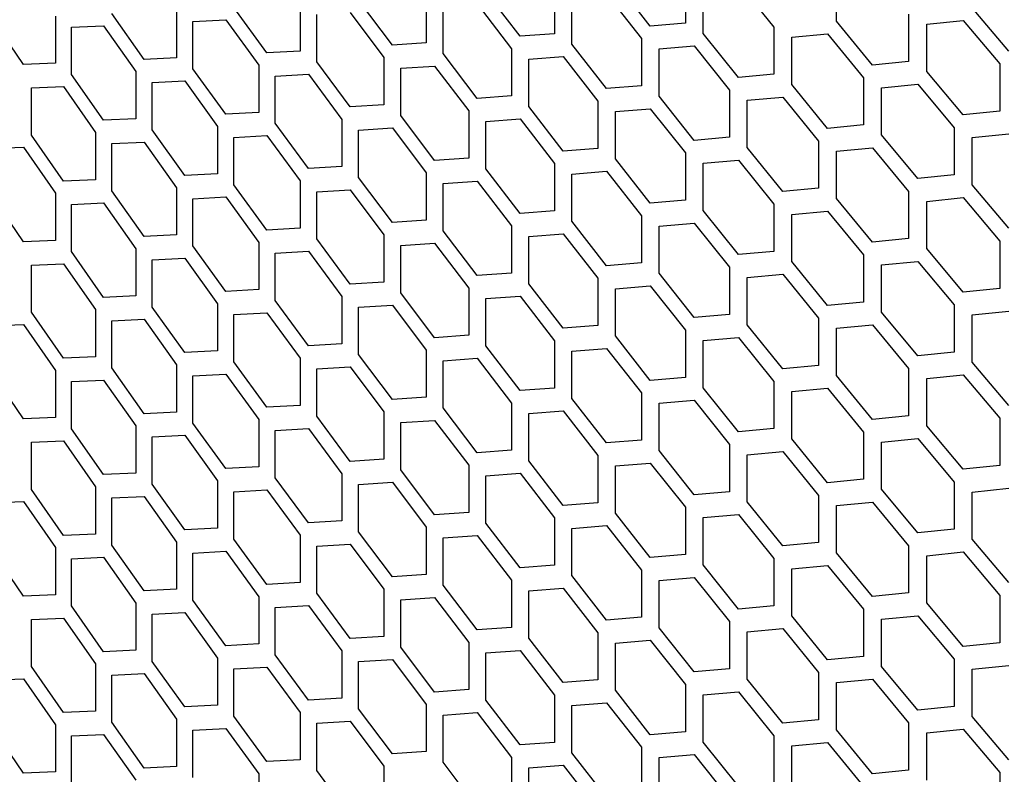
# Model space of a CAD drawing. Header units: millimetres. Extents: x 26293 to 29282, y 1612 to 3704.
# Tile 21 of 48: x 28517 to 28613, y 2714 to 2787. Entities that reach past the tile are written whole.
import ezdxf

# ---------------------------------------------------------------- set-up
doc = ezdxf.new("R2010")
doc.units = ezdxf.units.MM
doc.layers.add('5', color=251, linetype='Continuous')

msp = doc.modelspace()

# ---------------------------------------------------------------- linework, layer by layer
at = {"layer": '5'}
for p, q in [((28581.902, 2791.601), (28581.902, 2787.018)), ((28596.562, 2787.196), (28596.562, 2791.779)), ((28578.495, 2786.731), (28575.103, 2791.036)), ((28587.043, 2790.903), (28590.491, 2786.631)), ((28556.746, 2789.668), (28556.746, 2785.086)), ((28565.862, 2785.736), (28562.533, 2790.074)), ((28569.208, 2790.571), (28569.208, 2785.989)), ((28574.258, 2789.822), (28577.645, 2785.515)), ((28583.612, 2786.02), (28583.612, 2790.602)), ((28544.518, 2788.89), (28544.518, 2784.308)), ((28553.462, 2784.867), (28550.195, 2789.238)), ((28561.703, 2788.869), (28565.028, 2784.528)), ((28570.888, 2784.973), (28570.888, 2789.555)), ((28529.372, 2783.498), (28526.233, 2787.934)), ((28532.528, 2788.234), (28532.528, 2783.652)), ((28541.297, 2784.121), (28538.094, 2788.525)), ((28546.134, 2783.259), (28546.134, 2787.841)), ((28549.381, 2788.041), (28552.643, 2783.667)), ((28558.394, 2784.054), (28558.394, 2788.636)), ((28603.56, 2787.877), (28603.56, 2783.295)), ((28613.285, 2784.293), (28609.735, 2788.504)), ((28517.69, 2782.993), (28514.616, 2787.461)), ((28520.781, 2787.698), (28520.781, 2783.116)), ((28534.113, 2787.169), (28537.295, 2787.337)), ((28534.113, 2782.587), (28534.113, 2787.169)), ((28537.295, 2787.337), (28540.495, 2782.93)), ((28581.902, 2787.018), (28578.495, 2786.731)), ((28600.053, 2782.95), (28596.562, 2787.196)), ((28605.32, 2786.908), (28608.85, 2787.267)), ((28605.32, 2782.326), (28605.32, 2786.908)), ((28608.85, 2787.267), (28612.396, 2783.054)), ((28522.333, 2786.617), (28525.451, 2786.753)), ((28522.333, 2782.035), (28522.333, 2786.617)), ((28525.451, 2786.753), (28528.586, 2782.315)), ((28569.208, 2785.989), (28565.862, 2785.736)), ((28587.043, 2781.739), (28583.612, 2786.02)), ((28590.491, 2786.631), (28590.491, 2782.049)), ((28592.22, 2785.644), (28595.692, 2785.968)), ((28595.692, 2785.968), (28599.179, 2781.719)), ((28556.746, 2785.086), (28553.462, 2784.867)), ((28574.258, 2780.657), (28570.888, 2784.973)), ((28577.645, 2785.515), (28577.645, 2780.933)), ((28592.22, 2781.062), (28592.22, 2785.644)), ((28544.518, 2784.308), (28541.297, 2784.121)), ((28561.703, 2779.704), (28558.394, 2784.054)), ((28565.028, 2784.528), (28565.028, 2779.946)), ((28579.345, 2784.511), (28582.756, 2784.801)), ((28579.345, 2779.929), (28579.345, 2784.511)), ((28582.756, 2784.801), (28586.184, 2780.517)), ((28520.781, 2783.116), (28517.69, 2782.993)), ((28532.528, 2783.652), (28529.372, 2783.498)), ((28549.381, 2778.877), (28546.134, 2783.259)), ((28552.643, 2783.667), (28552.643, 2779.085)), ((28566.697, 2783.507), (28570.047, 2783.762)), ((28566.697, 2778.925), (28566.697, 2783.507)), ((28570.047, 2783.762), (28573.414, 2779.444)), ((28603.56, 2783.295), (28600.053, 2782.95)), ((28612.396, 2783.054), (28612.396, 2778.472)), ((28525.451, 2777.588), (28522.333, 2782.035)), ((28528.586, 2782.315), (28528.586, 2777.732)), ((28537.295, 2778.172), (28534.113, 2782.587)), ((28540.495, 2782.93), (28540.495, 2778.348)), ((28542.101, 2781.876), (28545.326, 2782.065)), ((28545.326, 2782.065), (28548.567, 2777.68)), ((28554.281, 2782.629), (28557.569, 2782.851)), ((28554.281, 2778.047), (28554.281, 2782.629)), ((28557.569, 2782.851), (28560.874, 2778.5)), ((28590.491, 2782.049), (28587.043, 2781.739)), ((28608.85, 2778.103), (28605.32, 2782.326)), ((28530.159, 2781.244), (28533.32, 2781.401)), ((28530.159, 2776.662), (28530.159, 2781.244)), ((28533.32, 2781.401), (28536.498, 2776.984)), ((28542.101, 2777.294), (28542.101, 2781.876)), ((28595.692, 2776.804), (28592.22, 2781.062)), ((28599.179, 2781.719), (28599.179, 2777.137)), ((28600.929, 2780.744), (28604.44, 2781.092)), ((28604.44, 2781.092), (28607.966, 2776.866)), ((28518.461, 2780.732), (28521.557, 2780.857)), ((28518.461, 2776.15), (28518.461, 2780.732)), ((28521.557, 2780.857), (28524.67, 2776.408)), ((28577.645, 2780.933), (28574.258, 2780.657)), ((28586.184, 2780.517), (28586.184, 2775.935)), ((28600.929, 2776.162), (28600.929, 2780.744)), ((28565.028, 2779.946), (28561.703, 2779.704)), ((28573.414, 2779.444), (28573.414, 2774.862)), ((28582.756, 2775.636), (28579.345, 2779.929)), ((28587.903, 2779.524), (28591.355, 2779.837)), ((28587.903, 2774.942), (28587.903, 2779.524)), ((28591.355, 2779.837), (28594.823, 2775.576)), ((28540.495, 2778.348), (28537.295, 2778.172)), ((28552.643, 2779.085), (28549.381, 2778.877)), ((28560.874, 2778.5), (28560.874, 2773.917)), ((28570.047, 2774.598), (28566.697, 2778.925)), ((28575.103, 2778.434), (28578.495, 2778.712)), ((28575.103, 2773.852), (28575.103, 2778.434)), ((28578.495, 2778.712), (28581.902, 2774.417)), ((28612.396, 2778.472), (28608.85, 2778.103)), ((28528.586, 2777.732), (28525.451, 2777.588)), ((28545.326, 2772.9), (28542.101, 2777.294)), ((28548.567, 2777.68), (28548.567, 2773.098)), ((28557.569, 2773.687), (28554.281, 2778.047)), ((28562.533, 2777.473), (28565.862, 2777.717)), ((28562.533, 2772.89), (28562.533, 2777.473)), ((28565.862, 2777.717), (28569.208, 2773.388)), ((28524.67, 2776.408), (28524.67, 2771.826)), ((28533.32, 2772.236), (28530.159, 2776.662)), ((28536.498, 2776.984), (28536.498, 2772.402)), ((28550.195, 2776.637), (28553.462, 2776.848)), ((28550.195, 2772.054), (28550.195, 2776.637)), ((28553.462, 2776.848), (28556.746, 2772.485)), ((28599.179, 2777.137), (28595.692, 2776.804)), ((28607.966, 2776.866), (28607.966, 2772.284)), ((28521.557, 2771.692), (28518.461, 2776.15)), ((28526.233, 2775.332), (28529.372, 2775.479)), ((28526.233, 2770.75), (28526.233, 2775.332)), ((28529.372, 2775.479), (28532.528, 2771.051)), ((28538.094, 2775.924), (28541.297, 2776.102)), ((28538.094, 2771.342), (28538.094, 2775.924)), ((28541.297, 2776.102), (28544.518, 2771.707)), ((28586.184, 2775.935), (28582.756, 2775.636)), ((28594.823, 2775.576), (28594.823, 2770.994)), ((28604.44, 2771.927), (28600.929, 2776.162)), ((28609.735, 2775.903), (28613.285, 2776.274)), ((28609.735, 2771.321), (28609.735, 2775.903)), ((28514.616, 2774.859), (28517.69, 2774.974)), ((28517.69, 2774.974), (28520.781, 2770.515)), ((28573.414, 2774.862), (28570.047, 2774.598)), ((28581.902, 2774.417), (28581.902, 2769.835)), ((28591.355, 2770.672), (28587.903, 2774.942)), ((28596.562, 2774.595), (28600.053, 2774.931)), ((28596.562, 2770.013), (28596.562, 2774.595)), ((28600.053, 2774.931), (28603.56, 2770.694)), ((28560.874, 2773.917), (28557.569, 2773.687)), ((28578.495, 2769.548), (28575.103, 2773.852)), ((28583.612, 2773.419), (28587.043, 2773.719)), ((28583.612, 2768.836), (28583.612, 2773.419)), ((28587.043, 2773.719), (28590.491, 2769.447)), ((28548.567, 2773.098), (28545.326, 2772.9)), ((28556.746, 2772.485), (28556.746, 2767.903)), ((28565.862, 2768.552), (28562.533, 2772.89)), ((28569.208, 2773.388), (28569.208, 2768.805)), ((28570.888, 2772.372), (28574.258, 2772.638)), ((28574.258, 2772.638), (28577.645, 2768.332)), ((28524.67, 2771.826), (28521.557, 2771.692)), ((28536.498, 2772.402), (28533.32, 2772.236)), ((28544.518, 2771.707), (28544.518, 2767.124)), ((28553.462, 2767.683), (28550.195, 2772.054)), ((28558.394, 2771.452), (28561.703, 2771.685)), ((28561.703, 2771.685), (28565.028, 2767.345)), ((28570.888, 2767.79), (28570.888, 2772.372)), ((28607.966, 2772.284), (28604.44, 2771.927)), ((28529.372, 2766.314), (28526.233, 2770.75)), ((28532.528, 2771.051), (28532.528, 2766.469)), ((28541.297, 2766.938), (28538.094, 2771.342)), ((28546.134, 2770.658), (28549.381, 2770.858)), ((28546.134, 2766.075), (28546.134, 2770.658)), ((28549.381, 2770.858), (28552.643, 2766.484)), ((28558.394, 2766.87), (28558.394, 2771.452)), ((28594.823, 2770.994), (28591.355, 2770.672)), ((28603.56, 2770.694), (28603.56, 2766.111)), ((28613.285, 2767.11), (28609.735, 2771.321)), ((28517.69, 2765.809), (28514.616, 2770.277)), ((28520.781, 2770.515), (28520.781, 2765.932)), ((28534.113, 2769.986), (28537.295, 2770.153)), ((28534.113, 2765.403), (28534.113, 2769.986)), ((28537.295, 2770.153), (28540.495, 2765.747)), ((28581.902, 2769.835), (28578.495, 2769.548)), ((28600.053, 2765.766), (28596.562, 2770.013)), ((28605.32, 2769.724), (28608.85, 2770.084)), ((28605.32, 2765.142), (28605.32, 2769.724)), ((28608.85, 2770.084), (28612.396, 2765.871)), ((28522.333, 2769.434), (28525.451, 2769.569)), ((28522.333, 2764.851), (28522.333, 2769.434)), ((28525.451, 2769.569), (28528.586, 2765.131)), ((28569.208, 2768.805), (28565.862, 2768.552)), ((28587.043, 2764.555), (28583.612, 2768.836)), ((28590.491, 2769.447), (28590.491, 2764.865)), ((28592.22, 2768.46), (28595.692, 2768.785)), ((28595.692, 2768.785), (28599.179, 2764.536)), ((28556.746, 2767.903), (28553.462, 2767.683)), ((28574.258, 2763.474), (28570.888, 2767.79)), ((28577.645, 2768.332), (28577.645, 2763.75)), ((28592.22, 2763.878), (28592.22, 2768.46)), ((28544.518, 2767.124), (28541.297, 2766.938)), ((28561.703, 2762.521), (28558.394, 2766.87)), ((28565.028, 2767.345), (28565.028, 2762.762)), ((28579.345, 2767.328), (28582.756, 2767.617)), ((28579.345, 2762.745), (28579.345, 2767.328)), ((28582.756, 2767.617), (28586.184, 2763.333)), ((28520.781, 2765.932), (28517.69, 2765.809)), ((28532.528, 2766.469), (28529.372, 2766.314)), ((28549.381, 2761.693), (28546.134, 2766.075)), ((28552.643, 2766.484), (28552.643, 2761.902)), ((28566.697, 2766.323), (28570.047, 2766.579)), ((28566.697, 2761.741), (28566.697, 2766.323)), ((28570.047, 2766.579), (28573.414, 2762.261)), ((28603.56, 2766.111), (28600.053, 2765.766)), ((28612.396, 2765.871), (28612.396, 2761.288)), ((28525.451, 2760.405), (28522.333, 2764.851)), ((28528.586, 2765.131), (28528.586, 2760.549)), ((28537.295, 2760.988), (28534.113, 2765.403)), ((28540.495, 2765.747), (28540.495, 2761.164)), ((28542.101, 2764.692), (28545.326, 2764.881)), ((28545.326, 2764.881), (28548.567, 2760.497)), ((28554.281, 2765.446), (28557.569, 2765.668)), ((28554.281, 2760.864), (28554.281, 2765.446)), ((28557.569, 2765.668), (28560.874, 2761.316)), ((28590.491, 2764.865), (28587.043, 2764.555)), ((28608.85, 2760.919), (28605.32, 2765.142)), ((28530.159, 2764.061), (28533.32, 2764.217)), ((28530.159, 2759.478), (28530.159, 2764.061)), ((28533.32, 2764.217), (28536.498, 2759.8)), ((28542.101, 2760.11), (28542.101, 2764.692)), ((28595.692, 2759.62), (28592.22, 2763.878)), ((28599.179, 2764.536), (28599.179, 2759.953)), ((28600.929, 2763.56), (28604.44, 2763.908)), ((28604.44, 2763.908), (28607.966, 2759.683)), ((28518.461, 2763.548), (28521.557, 2763.673)), ((28518.461, 2758.966), (28518.461, 2763.548)), ((28521.557, 2763.673), (28524.67, 2759.224)), ((28577.645, 2763.75), (28574.258, 2763.474)), ((28586.184, 2763.333), (28586.184, 2758.751)), ((28600.929, 2758.978), (28600.929, 2763.56)), ((28565.028, 2762.762), (28561.703, 2762.521)), ((28573.414, 2762.261), (28573.414, 2757.678)), ((28582.756, 2758.452), (28579.345, 2762.745)), ((28587.903, 2762.34), (28591.355, 2762.653)), ((28587.903, 2757.758), (28587.903, 2762.34)), ((28591.355, 2762.653), (28594.823, 2758.392)), ((28540.495, 2761.164), (28537.295, 2760.988)), ((28552.643, 2761.902), (28549.381, 2761.693)), ((28560.874, 2761.316), (28560.874, 2756.734)), ((28570.047, 2757.414), (28566.697, 2761.741)), ((28575.103, 2761.251), (28578.495, 2761.529)), ((28575.103, 2756.668), (28575.103, 2761.251)), ((28578.495, 2761.529), (28581.902, 2757.234)), ((28612.396, 2761.288), (28608.85, 2760.919)), ((28528.586, 2760.549), (28525.451, 2760.405)), ((28545.326, 2755.717), (28542.101, 2760.11)), ((28548.567, 2760.497), (28548.567, 2755.914)), ((28557.569, 2756.503), (28554.281, 2760.864)), ((28562.533, 2760.289), (28565.862, 2760.533)), ((28562.533, 2755.707), (28562.533, 2760.289)), ((28565.862, 2760.533), (28569.208, 2756.204)), ((28524.67, 2759.224), (28524.67, 2754.642)), ((28533.32, 2755.053), (28530.159, 2759.478)), ((28536.498, 2759.8), (28536.498, 2755.218)), ((28550.195, 2759.453), (28553.462, 2759.664)), ((28550.195, 2754.871), (28550.195, 2759.453)), ((28553.462, 2759.664), (28556.746, 2755.301)), ((28599.179, 2759.953), (28595.692, 2759.62)), ((28607.966, 2759.683), (28607.966, 2755.101)), ((28609.735, 2758.719), (28613.285, 2759.091)), ((28521.557, 2754.509), (28518.461, 2758.966)), ((28526.233, 2758.149), (28529.372, 2758.295)), ((28526.233, 2753.566), (28526.233, 2758.149)), ((28529.372, 2758.295), (28532.528, 2753.867)), ((28538.094, 2758.741), (28541.297, 2758.919)), ((28538.094, 2754.158), (28538.094, 2758.741)), ((28541.297, 2758.919), (28544.518, 2754.523)), ((28586.184, 2758.751), (28582.756, 2758.452)), ((28594.823, 2758.392), (28594.823, 2753.81)), ((28604.44, 2754.743), (28600.929, 2758.978)), ((28609.735, 2754.137), (28609.735, 2758.719)), ((28514.616, 2757.676), (28517.69, 2757.79)), ((28517.69, 2757.79), (28520.781, 2753.331)), ((28573.414, 2757.678), (28570.047, 2757.414)), ((28581.902, 2757.234), (28581.902, 2752.651)), ((28591.355, 2753.488), (28587.903, 2757.758)), ((28596.562, 2757.411), (28600.053, 2757.747)), ((28596.562, 2752.829), (28596.562, 2757.411)), ((28600.053, 2757.747), (28603.56, 2753.51)), ((28560.874, 2756.734), (28557.569, 2756.503)), ((28578.495, 2752.364), (28575.103, 2756.668)), ((28583.612, 2756.235), (28587.043, 2756.536)), ((28583.612, 2751.653), (28583.612, 2756.235)), ((28587.043, 2756.536), (28590.491, 2752.264)), ((28548.567, 2755.914), (28545.326, 2755.717)), ((28556.746, 2755.301), (28556.746, 2750.719)), ((28565.862, 2751.369), (28562.533, 2755.707)), ((28569.208, 2756.204), (28569.208, 2751.622)), ((28570.888, 2755.188), (28574.258, 2755.455)), ((28574.258, 2755.455), (28577.645, 2751.148)), ((28524.67, 2754.642), (28521.557, 2754.509)), ((28536.498, 2755.218), (28533.32, 2755.053)), ((28544.518, 2754.523), (28544.518, 2749.941)), ((28553.462, 2750.499), (28550.195, 2754.871)), ((28558.394, 2754.269), (28561.703, 2754.502)), ((28561.703, 2754.502), (28565.028, 2750.161)), ((28570.888, 2750.606), (28570.888, 2755.188)), ((28607.966, 2755.101), (28604.44, 2754.743)), ((28529.372, 2749.13), (28526.233, 2753.566)), ((28532.528, 2753.867), (28532.528, 2749.285)), ((28541.297, 2749.754), (28538.094, 2754.158)), ((28546.134, 2753.474), (28549.381, 2753.674)), ((28546.134, 2748.892), (28546.134, 2753.474)), ((28549.381, 2753.674), (28552.643, 2749.3)), ((28558.394, 2749.686), (28558.394, 2754.269)), ((28594.823, 2753.81), (28591.355, 2753.488)), ((28603.56, 2753.51), (28603.56, 2748.928)), ((28613.285, 2749.926), (28609.735, 2754.137)), ((28517.69, 2748.626), (28514.616, 2753.093)), ((28520.781, 2753.331), (28520.781, 2748.749)), ((28534.113, 2752.802), (28537.295, 2752.969)), ((28534.113, 2748.22), (28534.113, 2752.802)), ((28537.295, 2752.969), (28540.495, 2748.563)), ((28581.902, 2752.651), (28578.495, 2752.364)), ((28600.053, 2748.583), (28596.562, 2752.829)), ((28605.32, 2752.541), (28608.85, 2752.9)), ((28605.32, 2747.958), (28605.32, 2752.541)), ((28608.85, 2752.9), (28612.396, 2748.687)), ((28522.333, 2752.25), (28525.451, 2752.386)), ((28522.333, 2747.668), (28522.333, 2752.25)), ((28525.451, 2752.386), (28528.586, 2747.947)), ((28569.208, 2751.622), (28565.862, 2751.369)), ((28587.043, 2747.371), (28583.612, 2751.653)), ((28590.491, 2752.264), (28590.491, 2747.681)), ((28592.22, 2751.277), (28595.692, 2751.601)), ((28595.692, 2751.601), (28599.179, 2747.352)), ((28556.746, 2750.719), (28553.462, 2750.499)), ((28574.258, 2746.29), (28570.888, 2750.606)), ((28577.645, 2751.148), (28577.645, 2746.566)), ((28592.22, 2746.694), (28592.22, 2751.277)), ((28544.518, 2749.941), (28541.297, 2749.754)), ((28561.703, 2745.337), (28558.394, 2749.686)), ((28565.028, 2750.161), (28565.028, 2745.579)), ((28579.345, 2750.144), (28582.756, 2750.433)), ((28579.345, 2745.562), (28579.345, 2750.144)), ((28582.756, 2750.433), (28586.184, 2746.15)), ((28520.781, 2748.749), (28517.69, 2748.626)), ((28532.528, 2749.285), (28529.372, 2749.13)), ((28549.381, 2744.509), (28546.134, 2748.892)), ((28552.643, 2749.3), (28552.643, 2744.718)), ((28566.697, 2749.14), (28570.047, 2749.395)), ((28566.697, 2744.558), (28566.697, 2749.14)), ((28570.047, 2749.395), (28573.414, 2745.077)), ((28603.56, 2748.928), (28600.053, 2748.583)), ((28612.396, 2748.687), (28612.396, 2744.105)), ((28525.451, 2743.221), (28522.333, 2747.668)), ((28528.586, 2747.947), (28528.586, 2743.365)), ((28537.295, 2743.805), (28534.113, 2748.22)), ((28540.495, 2748.563), (28540.495, 2743.981)), ((28542.101, 2747.509), (28545.326, 2747.698)), ((28545.326, 2747.698), (28548.567, 2743.313)), ((28554.281, 2748.262), (28557.569, 2748.484)), ((28554.281, 2743.68), (28554.281, 2748.262)), ((28557.569, 2748.484), (28560.874, 2744.132)), ((28590.491, 2747.681), (28587.043, 2747.371)), ((28608.85, 2743.736), (28605.32, 2747.958)), ((28530.159, 2746.877), (28533.32, 2747.034)), ((28530.159, 2742.295), (28530.159, 2746.877)), ((28533.32, 2747.034), (28536.498, 2742.617)), ((28542.101, 2742.926), (28542.101, 2747.509)), ((28595.692, 2742.436), (28592.22, 2746.694)), ((28599.179, 2747.352), (28599.179, 2742.77)), ((28600.929, 2746.377), (28604.44, 2746.724)), ((28604.44, 2746.724), (28607.966, 2742.499)), ((28518.461, 2746.365), (28521.557, 2746.49)), ((28518.461, 2741.782), (28518.461, 2746.365)), ((28521.557, 2746.49), (28524.67, 2742.041)), ((28577.645, 2746.566), (28574.258, 2746.29)), ((28586.184, 2746.15), (28586.184, 2741.567)), ((28600.929, 2741.795), (28600.929, 2746.377)), ((28565.028, 2745.579), (28561.703, 2745.337)), ((28573.414, 2745.077), (28573.414, 2740.495)), ((28582.756, 2741.269), (28579.345, 2745.562)), ((28587.903, 2745.157), (28591.355, 2745.469)), ((28587.903, 2740.574), (28587.903, 2745.157)), ((28591.355, 2745.469), (28594.823, 2741.209)), ((28540.495, 2743.981), (28537.295, 2743.805)), ((28552.643, 2744.718), (28549.381, 2744.509)), ((28560.874, 2744.132), (28560.874, 2739.55)), ((28570.047, 2740.23), (28566.697, 2744.558)), ((28575.103, 2744.067), (28578.495, 2744.345)), ((28575.103, 2739.485), (28575.103, 2744.067)), ((28578.495, 2744.345), (28581.902, 2740.05)), ((28612.396, 2744.105), (28608.85, 2743.736)), ((28528.586, 2743.365), (28525.451, 2743.221)), ((28545.326, 2738.533), (28542.101, 2742.926)), ((28548.567, 2743.313), (28548.567, 2738.731)), ((28557.569, 2739.319), (28554.281, 2743.68)), ((28562.533, 2743.105), (28565.862, 2743.35)), ((28562.533, 2738.523), (28562.533, 2743.105)), ((28565.862, 2743.35), (28569.208, 2739.02)), ((28524.67, 2742.041), (28524.67, 2737.459)), ((28533.32, 2737.869), (28530.159, 2742.295)), ((28536.498, 2742.617), (28536.498, 2738.034)), ((28550.195, 2742.27), (28553.462, 2742.48)), ((28550.195, 2737.687), (28550.195, 2742.27)), ((28553.462, 2742.48), (28556.746, 2738.118)), ((28599.179, 2742.77), (28595.692, 2742.436)), ((28607.966, 2742.499), (28607.966, 2737.917)), ((28609.735, 2741.536), (28613.285, 2741.907)), ((28521.557, 2737.325), (28518.461, 2741.782)), ((28526.233, 2740.965), (28529.372, 2741.111)), ((28526.233, 2736.383), (28526.233, 2740.965)), ((28529.372, 2741.111), (28532.528, 2736.684)), ((28538.094, 2741.557), (28541.297, 2741.735)), ((28538.094, 2736.975), (28538.094, 2741.557)), ((28541.297, 2741.735), (28544.518, 2737.339)), ((28586.184, 2741.567), (28582.756, 2741.269)), ((28594.823, 2741.209), (28594.823, 2736.627)), ((28604.44, 2737.56), (28600.929, 2741.795)), ((28609.735, 2736.953), (28609.735, 2741.536)), ((28514.616, 2740.492), (28517.69, 2740.607)), ((28517.69, 2740.607), (28520.781, 2736.147)), ((28573.414, 2740.495), (28570.047, 2740.23)), ((28581.902, 2740.05), (28581.902, 2735.468)), ((28591.355, 2736.305), (28587.903, 2740.574)), ((28596.562, 2740.228), (28600.053, 2740.563)), ((28596.562, 2735.645), (28596.562, 2740.228)), ((28600.053, 2740.563), (28603.56, 2736.326)), ((28560.874, 2739.55), (28557.569, 2739.319)), ((28569.208, 2739.02), (28569.208, 2734.438)), ((28578.495, 2735.18), (28575.103, 2739.485)), ((28583.612, 2739.051), (28587.043, 2739.352)), ((28583.612, 2734.469), (28583.612, 2739.051)), ((28587.043, 2739.352), (28590.491, 2735.08)), ((28548.567, 2738.731), (28545.326, 2738.533)), ((28556.746, 2738.118), (28556.746, 2733.535)), ((28565.862, 2734.185), (28562.533, 2738.523)), ((28570.888, 2738.005), (28574.258, 2738.271)), ((28574.258, 2738.271), (28577.645, 2733.965)), ((28524.67, 2737.459), (28521.557, 2737.325)), ((28536.498, 2738.034), (28533.32, 2737.869)), ((28544.518, 2737.339), (28544.518, 2732.757)), ((28553.462, 2733.316), (28550.195, 2737.687)), ((28558.394, 2737.085), (28561.703, 2737.318)), ((28561.703, 2737.318), (28565.028, 2732.977)), ((28570.888, 2733.422), (28570.888, 2738.005)), ((28607.966, 2737.917), (28604.44, 2737.56)), ((28529.372, 2731.947), (28526.233, 2736.383)), ((28532.528, 2736.684), (28532.528, 2732.101)), ((28541.297, 2732.57), (28538.094, 2736.975)), ((28546.134, 2736.291), (28549.381, 2736.49)), ((28546.134, 2731.708), (28546.134, 2736.291)), ((28549.381, 2736.49), (28552.643, 2732.117)), ((28558.394, 2732.503), (28558.394, 2737.085)), ((28594.823, 2736.627), (28591.355, 2736.305)), ((28603.56, 2736.326), (28603.56, 2731.744)), ((28613.285, 2732.743), (28609.735, 2736.953)), ((28517.69, 2731.442), (28514.616, 2735.91)), ((28520.781, 2736.147), (28520.781, 2731.565)), ((28522.333, 2735.067), (28525.451, 2735.202)), ((28525.451, 2735.202), (28528.586, 2730.764)), ((28534.113, 2735.618), (28537.295, 2735.786)), ((28534.113, 2731.036), (28534.113, 2735.618)), ((28537.295, 2735.786), (28540.495, 2731.379)), ((28581.902, 2735.468), (28578.495, 2735.18)), ((28600.053, 2731.399), (28596.562, 2735.645)), ((28605.32, 2735.357), (28608.85, 2735.717)), ((28605.32, 2730.775), (28605.32, 2735.357)), ((28608.85, 2735.717), (28612.396, 2731.503)), ((28522.333, 2730.484), (28522.333, 2735.067)), ((28569.208, 2734.438), (28565.862, 2734.185)), ((28587.043, 2730.188), (28583.612, 2734.469)), ((28590.491, 2735.08), (28590.491, 2730.498)), ((28592.22, 2734.093), (28595.692, 2734.417)), ((28595.692, 2734.417), (28599.179, 2730.168)), ((28556.746, 2733.535), (28553.462, 2733.316)), ((28574.258, 2729.107), (28570.888, 2733.422)), ((28577.645, 2733.965), (28577.645, 2729.382)), ((28592.22, 2729.511), (28592.22, 2734.093)), ((28544.518, 2732.757), (28541.297, 2732.57)), ((28561.703, 2728.153), (28558.394, 2732.503)), ((28565.028, 2732.977), (28565.028, 2728.395)), ((28579.345, 2732.96), (28582.756, 2733.25)), ((28579.345, 2728.378), (28579.345, 2732.96)), ((28582.756, 2733.25), (28586.184, 2728.966)), ((28520.781, 2731.565), (28517.69, 2731.442)), ((28532.528, 2732.101), (28529.372, 2731.947)), ((28540.495, 2731.379), (28540.495, 2726.797)), ((28549.381, 2727.326), (28546.134, 2731.708)), ((28552.643, 2732.117), (28552.643, 2727.534)), ((28566.697, 2731.956), (28570.047, 2732.211)), ((28566.697, 2727.374), (28566.697, 2731.956)), ((28570.047, 2732.211), (28573.414, 2727.893)), ((28603.56, 2731.744), (28600.053, 2731.399)), ((28612.396, 2731.503), (28612.396, 2726.921)), ((28525.451, 2726.037), (28522.333, 2730.484)), ((28528.586, 2730.764), (28528.586, 2726.181)), ((28537.295, 2726.621), (28534.113, 2731.036)), ((28542.101, 2730.325), (28545.326, 2730.514)), ((28545.326, 2730.514), (28548.567, 2726.129)), ((28554.281, 2731.079), (28557.569, 2731.3)), ((28554.281, 2726.496), (28554.281, 2731.079)), ((28557.569, 2731.3), (28560.874, 2726.949)), ((28590.491, 2730.498), (28587.043, 2730.188)), ((28608.85, 2726.552), (28605.32, 2730.775)), ((28530.159, 2729.693), (28533.32, 2729.85)), ((28530.159, 2725.111), (28530.159, 2729.693)), ((28533.32, 2729.85), (28536.498, 2725.433)), ((28542.101, 2725.743), (28542.101, 2730.325)), ((28595.692, 2725.253), (28592.22, 2729.511)), ((28599.179, 2730.168), (28599.179, 2725.586)), ((28600.929, 2729.193), (28604.44, 2729.541)), ((28604.44, 2729.541), (28607.966, 2725.316)), ((28518.461, 2729.181), (28521.557, 2729.306)), ((28518.461, 2724.599), (28518.461, 2729.181)), ((28521.557, 2729.306), (28524.67, 2724.857)), ((28577.645, 2729.382), (28574.258, 2729.107)), ((28586.184, 2728.966), (28586.184, 2724.384)), ((28600.929, 2724.611), (28600.929, 2729.193)), ((28565.028, 2728.395), (28561.703, 2728.153)), ((28573.414, 2727.893), (28573.414, 2723.311)), ((28582.756, 2724.085), (28579.345, 2728.378)), ((28587.903, 2727.973), (28591.355, 2728.286)), ((28587.903, 2723.391), (28587.903, 2727.973)), ((28591.355, 2728.286), (28594.823, 2724.025)), ((28540.495, 2726.797), (28537.295, 2726.621)), ((28552.643, 2727.534), (28549.381, 2727.326)), ((28560.874, 2726.949), (28560.874, 2722.366)), ((28570.047, 2723.047), (28566.697, 2727.374)), ((28575.103, 2726.883), (28578.495, 2727.161)), ((28575.103, 2722.301), (28575.103, 2726.883)), ((28578.495, 2727.161), (28581.902, 2722.866)), ((28612.396, 2726.921), (28608.85, 2726.552)), ((28528.586, 2726.181), (28525.451, 2726.037)), ((28545.326, 2721.349), (28542.101, 2725.743)), ((28548.567, 2726.129), (28548.567, 2721.547)), ((28557.569, 2722.136), (28554.281, 2726.496)), ((28562.533, 2725.922), (28565.862, 2726.166)), ((28562.533, 2721.34), (28562.533, 2725.922)), ((28565.862, 2726.166), (28569.208, 2721.837)), ((28524.67, 2724.857), (28524.67, 2720.275)), ((28533.32, 2720.685), (28530.159, 2725.111)), ((28536.498, 2725.433), (28536.498, 2720.851)), ((28550.195, 2725.086), (28553.462, 2725.297)), ((28550.195, 2720.504), (28550.195, 2725.086)), ((28553.462, 2725.297), (28556.746, 2720.934)), ((28599.179, 2725.586), (28595.692, 2725.253)), ((28607.966, 2725.316), (28607.966, 2720.733)), ((28609.735, 2724.352), (28613.285, 2724.724)), ((28521.557, 2720.141), (28518.461, 2724.599)), ((28526.233, 2723.782), (28529.372, 2723.928)), ((28526.233, 2719.199), (28526.233, 2723.782)), ((28529.372, 2723.928), (28532.528, 2719.5)), ((28538.094, 2724.373), (28541.297, 2724.551)), ((28538.094, 2719.791), (28538.094, 2724.373)), ((28541.297, 2724.551), (28544.518, 2720.156)), ((28586.184, 2724.384), (28582.756, 2724.085)), ((28594.823, 2724.025), (28594.823, 2719.443)), ((28604.44, 2720.376), (28600.929, 2724.611)), ((28609.735, 2719.77), (28609.735, 2724.352)), ((28514.616, 2723.308), (28517.69, 2723.423)), ((28517.69, 2723.423), (28520.781, 2718.964)), ((28573.414, 2723.311), (28570.047, 2723.047)), ((28581.902, 2722.866), (28581.902, 2718.284)), ((28591.355, 2719.121), (28587.903, 2723.391)), ((28596.562, 2723.044), (28600.053, 2723.38)), ((28596.562, 2718.462), (28596.562, 2723.044)), ((28600.053, 2723.38), (28603.56, 2719.143)), ((28560.874, 2722.366), (28557.569, 2722.136)), ((28569.208, 2721.837), (28569.208, 2717.254)), ((28578.495, 2717.997), (28575.103, 2722.301)), ((28583.612, 2721.868), (28587.043, 2722.169)), ((28583.612, 2717.285), (28583.612, 2721.868)), ((28587.043, 2722.169), (28590.491, 2717.896)), ((28548.567, 2721.547), (28545.326, 2721.349)), ((28556.746, 2720.934), (28556.746, 2716.352)), ((28565.862, 2717.001), (28562.533, 2721.34)), ((28570.888, 2720.821), (28574.258, 2721.088)), ((28574.258, 2721.088), (28577.645, 2716.781)), ((28524.67, 2720.275), (28521.557, 2720.141)), ((28536.498, 2720.851), (28533.32, 2720.685)), ((28544.518, 2720.156), (28544.518, 2715.574)), ((28553.462, 2716.132), (28550.195, 2720.504)), ((28558.394, 2719.901), (28561.703, 2720.134)), ((28561.703, 2720.134), (28565.028, 2715.794)), ((28570.888, 2716.239), (28570.888, 2720.821)), ((28607.966, 2720.733), (28604.44, 2720.376)), ((28520.781, 2718.964), (28520.781, 2714.382)), ((28529.372, 2714.763), (28526.233, 2719.199)), ((28532.528, 2719.5), (28532.528, 2714.918)), ((28541.297, 2715.387), (28538.094, 2719.791)), ((28546.134, 2719.107), (28549.381, 2719.307)), ((28546.134, 2714.525), (28546.134, 2719.107)), ((28549.381, 2719.307), (28552.643, 2714.933)), ((28558.394, 2715.319), (28558.394, 2719.901)), ((28594.823, 2719.443), (28591.355, 2719.121)), ((28603.56, 2719.143), (28603.56, 2714.561)), ((28613.285, 2715.559), (28609.735, 2719.77)), ((28517.69, 2714.258), (28514.616, 2718.726)), ((28522.333, 2717.883), (28525.451, 2718.018)), ((28525.451, 2718.018), (28528.586, 2713.58)), ((28534.113, 2718.435), (28537.295, 2718.602)), ((28534.113, 2713.853), (28534.113, 2718.435)), ((28537.295, 2718.602), (28540.495, 2714.196)), ((28581.902, 2718.284), (28578.495, 2717.997)), ((28600.053, 2714.215), (28596.562, 2718.462)), ((28605.32, 2718.173), (28608.85, 2718.533)), ((28605.32, 2713.591), (28605.32, 2718.173)), ((28608.85, 2718.533), (28612.396, 2714.32)), ((28522.333, 2713.301), (28522.333, 2717.883)), ((28569.208, 2717.254), (28565.862, 2717.001)), ((28587.043, 2713.004), (28583.612, 2717.285)), ((28590.491, 2717.896), (28590.491, 2713.314)), ((28592.22, 2716.909), (28595.692, 2717.234)), ((28595.692, 2717.234), (28599.179, 2712.985)), ((28556.746, 2716.352), (28553.462, 2716.132)), ((28574.258, 2711.923), (28570.888, 2716.239)), ((28577.645, 2716.781), (28577.645, 2712.199)), ((28592.22, 2712.327), (28592.22, 2716.909)), ((28544.518, 2715.574), (28541.297, 2715.387)), ((28561.703, 2710.97), (28558.394, 2715.319)), ((28565.028, 2715.794), (28565.028, 2711.212)), ((28579.345, 2715.777), (28582.756, 2716.066)), ((28579.345, 2711.194), (28579.345, 2715.777)), ((28582.756, 2716.066), (28586.184, 2711.782)), ((28520.781, 2714.382), (28517.69, 2714.258)), ((28532.528, 2714.918), (28529.372, 2714.763)), ((28540.495, 2714.196), (28540.495, 2709.614)), ((28549.381, 2710.142), (28546.134, 2714.525)), ((28552.643, 2714.933), (28552.643, 2710.351)), ((28566.697, 2714.773), (28570.047, 2715.028)), ((28566.697, 2710.19), (28566.697, 2714.773)), ((28570.047, 2715.028), (28573.414, 2710.71)), ((28603.56, 2714.561), (28600.053, 2714.215)), ((28612.396, 2714.32), (28612.396, 2709.737))]:
    msp.add_line(p, q, dxfattribs=at)

doc.saveas('drawing.dxf')
